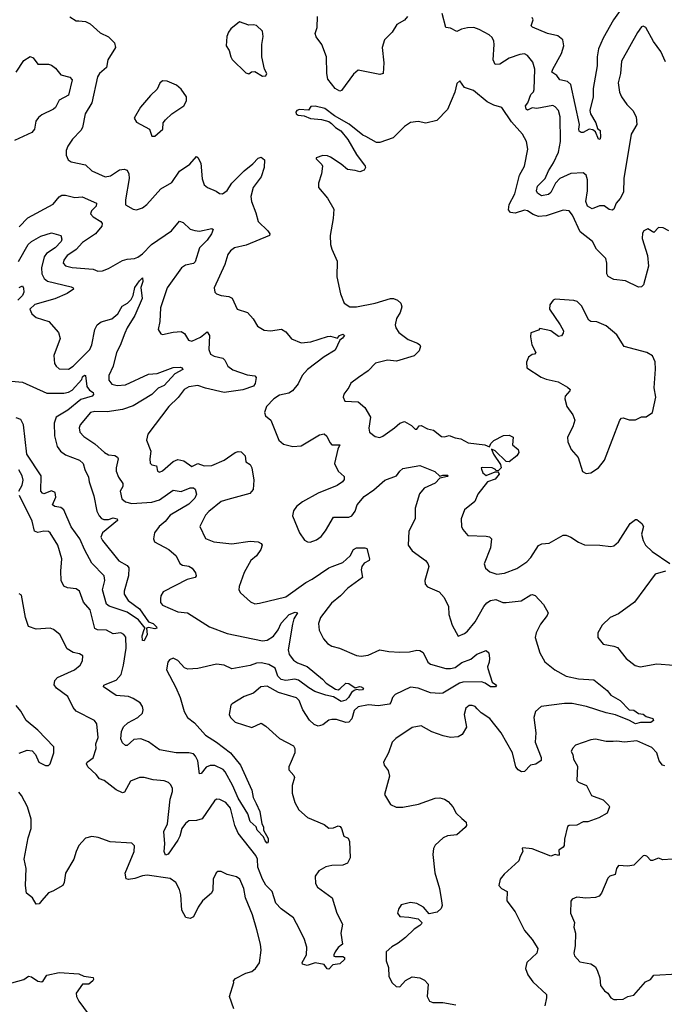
# Model space of a CAD drawing. Extents: x 1954683 to 2060285, y 904798 to 1016299.
# Tile 61 of 256: x 1980508 to 1984692, y 946684 to 953075. Entities that reach past the tile are written whole.
import ezdxf

# ---------------------------------------------------------------- set-up
doc = ezdxf.new("R2010")
doc.units = 0

msp = doc.modelspace()

# ---------------------------------------------------------------- linework, layer by layer
at = {"layer": '0CON10XD'}
for points in [[(1984700.7, 952800.7), (1984669.1, 952869.1), (1984623.4, 952933.4), (1984572.5, 953025), (1984555, 953033.3), (1984545, 953028.8), (1984517.9, 952992.1), (1984414.6, 952805.4), (1984408.2, 952725), (1984392.5, 952665), (1984402.5, 952605), (1984414.6, 952574.6), (1984449.4, 952525), (1984487.5, 952485), (1984510.8, 952445), (1984513.8, 952395), (1984477, 952333), (1984430.5, 952045), (1984427.3, 951955), (1984405.3, 951914.7), (1984379.2, 951885), (1984365.7, 951845), (1984355, 951838.1), (1984335, 951843.1), (1984302.7, 951867.3), (1984272.1, 951867.9), (1984225, 951847.9), (1984194.7, 951865), (1984182.6, 951895), (1984194.7, 951965), (1984193.3, 952035), (1984185, 952066), (1984165, 952080.6), (1984085, 952077.3), (1984015, 952044.7), (1983985.3, 952015), (1983956.5, 951953.5), (1983940.3, 951939.7), (1983895, 951931.8), (1983868.7, 951948.7), (1983862.1, 951965), (1983870, 951995), (1983919.7, 952045), (1983940, 952095), (1983972.3, 952145), (1984006, 952215), (1984017.6, 952285), (1984016.6, 952445), (1984005.8, 952485.8), (1983985, 952510), (1983968.2, 952518.2), (1983865, 952498.7), (1983835, 952502), (1983805, 952488.2), (1983795, 952494.5), (1983792.2, 952515), (1983807.3, 952535), (1983825, 952590), (1983842.9, 952607.1), (1983848.5, 952621.5), (1983851.5, 952755), (1983839.1, 952799.1), (1983805, 952842), (1983785, 952852.5), (1983755, 952850), (1983685, 952825.4), (1983625, 952786.7), (1983595, 952784.2), (1983581.8, 952815), (1983586.9, 952915), (1983585.7, 952935.7), (1983575, 952958.8), (1983555, 952976), (1983491.1, 953011.1), (1983455, 953024.4), (1983415, 953023.1), (1983375, 953013.1), (1983345, 952998.1), (1983305, 953020.6), (1983275, 953023.8), (1983250, 953115)], [(1984405.3, 953135), (1984361.6, 953075), (1984295.3, 952954.7), (1984266.2, 952885), (1984256.9, 952833.1), (1984256.5, 952775), (1984231.7, 952628.3), (1984231.5, 952575), (1984209.6, 952485), (1984213.1, 952465), (1984247.1, 952405), (1984259.2, 952369.2), (1984275.6, 952355), (1984277.8, 952312.2), (1984275, 952297.5), (1984265, 952300), (1984245, 952347.5), (1984229.5, 952359.5), (1984205, 952363.8), (1984165, 952342.7), (1984152.5, 952342.5), (1984140.8, 952350.8), (1984136.7, 952365), (1984141.9, 952395), (1984085, 952654), (1984065, 952673.1), (1984015, 952683.8), (1983995, 952712), (1983962.9, 952735), (1983968.5, 952755), (1984025.4, 952855), (1984040, 952905), (1984034.4, 952945), (1984000.9, 952970.9), (1983935, 952985.3), (1983837.3, 953027.3), (1983829.2, 953035), (1983840.9, 953075), (1983835, 953090)], [(1980833.6, 953093.6), (1980875, 953067.5), (1980891.7, 953068.3), (1980935, 953062.5), (1980965, 953047.5), (1981029.5, 952989.5), (1981085, 952963.8), (1981124.2, 952925), (1981130, 952895), (1981080.9, 952815), (1981071.1, 952765), (1981026.5, 952725), (1981012.7, 952705), (1980975.3, 952535), (1980933.8, 952465), (1980914.6, 952375.4), (1980904.2, 952355), (1980850.9, 952299.1), (1980820.8, 952255), (1980809.2, 952225), (1980808.8, 952195), (1980823.3, 952165), (1980842.3, 952152.3), (1980935, 952134), (1980975, 952093.1), (1981062.5, 952055), (1981097.4, 952062.6), (1981155, 952100), (1981185, 952105.4), (1981205, 952098.1), (1981217.3, 952075), (1981219.3, 952045), (1981194.6, 951905), (1981195, 951874), (1981244.4, 951844.4), (1981265, 951840), (1981305.5, 951854.5), (1981333.6, 951876.4), (1981425, 951977.1), (1981495, 952018.5), (1981545, 952091.1), (1981613, 952137), (1981655, 952186.2), (1981665, 952181.2), (1981683.7, 952143.7), (1981692.2, 952042.2), (1981705, 952003.8), (1981727.5, 951985), (1981782.7, 951962.7), (1981805, 951946.2), (1981825, 951944.2), (1981855, 951967.1), (1981885.6, 952015), (1981964.5, 952095), (1982020.4, 952139.6), (1982055, 952176.7), (1982075, 952182.5), (1982096.2, 952165), (1982094.4, 952115), (1982075.5, 952055), (1982024.5, 951985), (1982007.7, 951927.7), (1982012, 951895), (1982041.2, 951821.2), (1982055.7, 951765), (1982118.8, 951705), (1982132.5, 951685), (1982130, 951675), (1981978.1, 951611.9), (1981903.3, 951595), (1981876.2, 951575), (1981859.7, 951550.3), (1981838.6, 951485), (1981769.2, 951335), (1981775, 951306.7), (1981785.8, 951295.8), (1981815, 951284.3), (1981865, 951277.5), (1981887.4, 951267.4), (1981918.8, 951195), (1981986.7, 951175), (1982023.6, 951133.6), (1982052, 951085), (1982095, 951060), (1982135, 951055.6), (1982207, 951067), (1982235, 951049.2), (1982272.8, 951002.8), (1982335, 950977.9), (1982396.9, 950983.1), (1982505, 951018.9), (1982525, 951020), (1982571.7, 951008.3), (1982584.4, 951025.6), (1982605, 951033.8), (1982616.2, 951025), (1982602.7, 951007.3), (1982585.5, 950994.5), (1982555, 950930), (1982483.5, 950886.5), (1982375.5, 950805), (1982341.1, 950765), (1982315, 950710.8), (1982278.6, 950665), (1982255, 950650.6), (1982195, 950638.2), (1982157.5, 950615), (1982110, 950565), (1982096, 950525), (1982103.3, 950503.3), (1982138.6, 950475), (1982189.2, 950345), (1982219.3, 950319.3), (1982280, 950305), (1982335, 950308.5), (1982455, 950379.4), (1982485, 950385.7), (1982502.1, 950372.1), (1982520.6, 950330.6), (1982534.6, 950314.6), (1982585.5, 950315.5), (1982572.3, 950287.7), (1982552.5, 950195), (1982575, 950144), (1982615, 950108.8), (1982615, 950090), (1982603.8, 950075), (1982567.7, 950052.3), (1982445, 950001.1), (1982343.6, 949946.4), (1982303.8, 949915), (1982285, 949886.7), (1982278, 949855), (1982324.2, 949745), (1982357.3, 949697.3), (1982375.9, 949685.9), (1982393.9, 949683.9), (1982435, 949698), (1982465, 949721.2), (1982493.2, 949756.8), (1982545, 949846), (1982645, 949846), (1982663.8, 949855), (1982686, 949884), (1982699.4, 949925), (1982745, 949980), (1982806.8, 950023.2), (1982879.2, 950085), (1982955, 950114.2), (1982975.6, 950145), (1982995, 950160.9), (1983105, 950181.9), (1983202.2, 950142.2), (1983235, 950112.5), (1983255, 950117.5), (1983285, 950117.5), (1983290, 950115), (1983285, 950110), (1983235, 950100), (1983204.1, 950065.9), (1983134.4, 950035), (1983103, 949997), (1983075.3, 949905), (1983074.7, 949835), (1983033.3, 949755), (1983029.4, 949665), (1983055, 949628), (1983142.5, 949565), (1983157.1, 949545), (1983162.9, 949525), (1983137.5, 949435), (1983140.5, 949410.5), (1983154.1, 949394.1), (1983230.3, 949360.3), (1983264, 949325), (1983290.6, 949265), (1983294.1, 949214.1), (1983316, 949145), (1983355, 949072.5), (1983395, 949090), (1983415, 949106.7), (1983465, 949166.2), (1983520, 949265), (1983540.7, 949289.3), (1983565, 949304.6), (1983598.5, 949311.5), (1983645, 949291.9), (1983665, 949291.4), (1983763.3, 949303.3), (1983825, 949341.6), (1983835.3, 949344.7), (1983855, 949337.7), (1983908.7, 949278.7), (1983938, 949225), (1983932, 949208), (1983888.5, 949151.5), (1983860.6, 949095), (1983853.1, 949065), (1983883.5, 948965), (1983917.8, 948907.8), (1983982, 948855), (1984055, 948812.7), (1984135, 948795.5), (1984235, 948789.2), (1984321.5, 948721.5), (1984345, 948691.4), (1984406, 948655), (1984464.7, 948594.7), (1984495, 948592.1), (1984525, 948570.8), (1984555, 948566.9), (1984575, 948552.5), (1984618, 948538), (1984623.3, 948525), (1984605, 948512.2), (1984538, 948512), (1984504.7, 948504.7), (1984466.8, 948526.8), (1984375, 948563.2), (1984314.6, 948574.6), (1984186.7, 948616.7), (1984095, 948635.9), (1984045, 948635.9), (1983892.4, 948617.6), (1983855.7, 948585), (1983844.4, 948545), (1983857.9, 948445), (1983854.6, 948385), (1983892.7, 948285), (1983892.7, 948267.3), (1983858.5, 948241.5), (1983823.8, 948236.2), (1983785, 948195.6), (1983765, 948192.2), (1983744.6, 948204.6), (1983729.4, 948225), (1983708, 948315), (1983632.9, 948445), (1983559.8, 948539.8), (1983503.8, 948575), (1983478.3, 948601.7), (1983465, 948615.7), (1983445, 948624.3), (1983425, 948622.5), (1983405, 948606.2), (1983393.1, 948565), (1983408.3, 948481.7), (1983380.8, 948435), (1983355, 948420.6), (1983305, 948415.6), (1983256.4, 948426.4), (1983182.4, 948452.4), (1983115, 948490.8), (1983055, 948480), (1982950, 948410), (1982925.8, 948385), (1982901.9, 948315), (1982870, 948255), (1982873.8, 948235), (1982900.7, 948200.7), (1982909.4, 948165), (1982876, 948045), (1982915, 947980), (1982952.3, 947962.3), (1982995.8, 947964.2), (1983097, 947983), (1983205, 948020.8), (1983235, 948024.3), (1983265, 948015.7), (1983289.1, 947999.1), (1983318.6, 947965), (1983342, 947925), (1983379.1, 947889.1)], [(1982085, 952707.5), (1982105, 952710), (1982112.5, 952725), (1982096.2, 952755), (1982080, 952835), (1982079.2, 952915), (1982088.8, 952965), (1982085, 953000), (1982045, 953036.7), (1982025, 953042.5), (1981995, 953038.8), (1981935, 953060.8), (1981877.5, 953015), (1981863.3, 952995), (1981853.3, 952965), (1981847.5, 952905), (1981866.7, 952875), (1981877.5, 952835), (1981887, 952817), (1981975, 952730), (1981995, 952723.3), (1982013, 952737), (1982035, 952738.8), (1982085, 952707.5)], [(1983024.3, 953095.7), (1983005, 953071.2), (1982957, 953043), (1982926.7, 952995), (1982876.2, 952945), (1982861.2, 952895), (1982871.4, 952795), (1982866.7, 952725), (1982845, 952719.2), (1982705, 952747.1), (1982675, 952722), (1982596.7, 952615), (1982585, 952612), (1982555, 952628), (1982508.7, 952688.7), (1982501.8, 952725), (1982498.5, 952835), (1982469.5, 952915), (1982433.2, 952963.2), (1982425.6, 952985), (1982438.2, 953025), (1982441.5, 953095)], [(1980485, 952733.5), (1980535, 952811.2), (1980575, 952836.9), (1980595, 952827.5), (1980625, 952785.6), (1980695, 952786.2), (1980715, 952780.5), (1980741.1, 952761.1), (1980775, 952718), (1980833, 952703), (1980848.6, 952685), (1980825.4, 952584.6), (1980765, 952553.1), (1980739.4, 952505), (1980726.5, 952493.5), (1980652.4, 952457.6), (1980629.5, 952440.5), (1980613.1, 952416.9), (1980602.9, 952365), (1980586.3, 952343.7), (1980475, 952291.8)], [(1981385, 952320), (1981436.7, 952365), (1981440, 952405), (1981453.3, 952425), (1981495.9, 952464.1), (1981573, 952517), (1981591.7, 952548.3), (1981590, 952575), (1981556.7, 952625), (1981525, 952651.2), (1981465, 952676.7), (1981435, 952677.5), (1981417, 952663), (1981400, 952625), (1981356.1, 952583.9), (1981292.7, 952507.3), (1981250, 952435), (1981265, 952410), (1981350, 952365), (1981365, 952320), (1981385, 952320)], [(1984721.2, 951705), (1984685, 951724), (1984655, 951726.2), (1984625, 951693.8), (1984585, 951717.5), (1984560, 951705), (1984550.5, 951689.5), (1984548.8, 951655), (1984583.8, 951545), (1984590.8, 951475), (1984556.9, 951355), (1984545, 951341.4), (1984525, 951338.9), (1984439.6, 951379.6), (1984365, 951388.5), (1984328, 951408), (1984320, 951425), (1984320.4, 951495), (1984312.5, 951525), (1984251.9, 951585), (1984226.3, 951636.3), (1984147, 951697), (1984096.7, 951806.7), (1984075, 951834.2), (1984035, 951839.5), (1983925, 951802.7), (1983875, 951797.7), (1983840.2, 951810.2), (1983804.4, 951834.4), (1983785, 951838.5), (1983725, 951818.9), (1983695, 951823.1), (1983681.1, 951841.1), (1983686.2, 951875), (1983723.2, 951945), (1983753.3, 952065), (1983784.5, 952125), (1983805.7, 952235), (1983796.9, 952285), (1983772.2, 952332.2), (1983701.5, 952411.5), (1983638.8, 952505), (1983585, 952520.8), (1983542.1, 952542.1), (1983453.3, 952615), (1983395.9, 952635.9), (1983365, 952677.5), (1983345, 952660), (1983333.3, 952605), (1983285, 952492.5), (1983215, 952420), (1983145, 952403.8), (1983095, 952413.8), (1983045, 952408.8), (1983005, 952381.2), (1982932.5, 952307.5), (1982845, 952277.5), (1982825, 952278), (1982753.8, 952316.2), (1982734.7, 952324.7), (1982646.3, 952396.3), (1982551.1, 952451.1), (1982488.8, 952498.8), (1982425, 952513.8), (1982397.5, 952512.5), (1982381.7, 952488.3), (1982325, 952492), (1982307.5, 952485), (1982300, 952475), (1982302.5, 952465), (1982315, 952456.2), (1982355, 952451.2), (1982395, 952434.3), (1982466.4, 952426.4), (1982513.9, 952413.9), (1982532, 952402), (1982558.8, 952375), (1982592.9, 952352.9), (1982637.9, 952297.9), (1982695, 952200), (1982750, 952125), (1982753.3, 952115), (1982745, 952097.5), (1982715, 952086.7), (1982685, 952097.1), (1982635, 952102.9), (1982595, 952137.5), (1982525, 952183.8), (1982505, 952190.8), (1982475, 952193.8), (1982431.7, 952178.3), (1982431.7, 952171.7), (1982470, 952135), (1982472.5, 952125), (1982466.2, 952075), (1982446.7, 952015), (1982447.5, 951985), (1982505, 951917.5), (1982546.7, 951845), (1982543.8, 951785), (1982522.5, 951675), (1982526.2, 951615), (1982533.3, 951585), (1982568.3, 951508.3), (1982566.2, 951405), (1982590, 951295), (1982614.5, 951234.5), (1982651.9, 951211.9), (1982695, 951210.5), (1982815, 951234.5), (1982915, 951265.5), (1982935.5, 951265.5), (1982961.2, 951255), (1982982.9, 951235), (1982987.9, 951212.1), (1982978.6, 951175), (1982954.2, 951135), (1982946.2, 951095), (1982948.8, 951075), (1982970, 951045), (1983028.6, 950998.6), (1983090, 950975), (1983106.2, 950965), (1983110, 950955), (1983100, 950925), (1983067.9, 950892.1), (1982955, 950857.8), (1982895, 950864.4), (1982817.5, 950845), (1982770, 950795), (1982708.3, 950751.7), (1982656.7, 950715), (1982645, 950687.5), (1982611.2, 950645), (1982606.7, 950625), (1982619.3, 950599.3), (1982705, 950593.8), (1982747.9, 950557.9), (1982784.2, 950495), (1982774.2, 950424.2), (1982778.3, 950398.3), (1982815, 950368.8), (1982845, 950364), (1982865, 950370.8), (1982942, 950425), (1982975, 950456), (1983005, 950466.7), (1983050.8, 950440.8), (1983075, 950417.5), (1983085, 950417.5), (1983101.7, 950438.3), (1983115, 950441.2), (1983155, 950420), (1983195, 950410), (1983245, 950368.5), (1983265, 950367.7), (1983295, 950376.8), (1983335, 950361.1), (1983372.5, 950355), (1983418.8, 950328.8), (1983526.3, 950316.3), (1983557, 950303), (1983565.7, 950325), (1983585, 950342.5), (1983648.8, 950375), (1983685, 950379.1), (1983711.2, 950365), (1983706.7, 950315), (1983744, 950285), (1983748.6, 950265), (1983736, 950245), (1983685, 950204.4), (1983665, 950206.2)], [(1980505, 951730), (1980560.8, 951789.2), (1980725, 951878.5), (1980763.9, 951925), (1980781.9, 951935), (1980805, 951936), (1980865, 951921.3), (1980913.3, 951925), (1981005.7, 951885), (1981003.3, 951865), (1980974.4, 951835), (1980968.1, 951815), (1980985.3, 951795.3), (1981035, 951764.4), (1981043.1, 951753.1), (1981041.5, 951735), (1981000, 951685), (1980915, 951629.5), (1980875, 951582.9), (1980839.6, 951560.4), (1980815.6, 951545), (1980793.3, 951515), (1980790, 951495), (1980805, 951477.5), (1980847.4, 951467.4), (1980985, 951455.5), (1981015, 951442.9), (1981045, 951444.2), (1981085, 951460), (1981175, 951511.4), (1981205, 951520.8), (1981252.5, 951525), (1981275, 951534.4), (1981305, 951555.6), (1981363.2, 951616.8), (1981493.1, 951705), (1981545, 951766.7), (1981569.7, 951759.7), (1981615.5, 951715.5), (1981644.1, 951705.9), (1981675, 951702.9), (1981755, 951720), (1981763.6, 951713.6), (1981753.1, 951685), (1981724.2, 951645), (1981675.3, 951595), (1981647.1, 951502.9), (1981635, 951491.5), (1981585, 951481.3), (1981557.5, 951465), (1981466.2, 951333.8), (1981421.8, 951205), (1981417.8, 951115), (1981407.1, 951065), (1981423.3, 951035), (1981435, 951032), (1981505, 951046.7), (1981555, 951050), (1981577.4, 951037.4), (1981604.4, 950994.4), (1981625, 950989.4), (1981681.4, 951015), (1981725, 951048.6), (1981740, 951025), (1981734.6, 950935), (1981747.1, 950905), (1981770.5, 950890.5), (1981827.5, 950877.5), (1981840, 950865), (1981858, 950825), (1981891.7, 950801.7), (1981985, 950769.2), (1982033.3, 950763.3), (1982042.1, 950752.1), (1982037, 950713), (1982025, 950695.8), (1981956.9, 950673.1), (1981835, 950655.3), (1981713.5, 950683.5), (1981665, 950700.8), (1981605, 950692.9), (1981575.3, 950674.7), (1981536.5, 950623.5), (1981475.9, 950564.1), (1981340, 950385), (1981330.8, 950345), (1981359.5, 950275), (1981352.2, 950225), (1981355.6, 950195.6), (1981365, 950185.8), (1981395, 950178), (1981402.5, 950145), (1981415, 950138), (1981435, 950145.8), (1981505, 950206.5), (1981535, 950220), (1981572.3, 950212.3), (1981624.6, 950174.6), (1981665, 950194.5), (1981705, 950179.6), (1981755, 950181.2), (1981835, 950216.5), (1981906.2, 950265), (1981925, 950273.1), (1981945, 950270.8), (1981972.5, 950245), (1981975.7, 950205), (1982005, 950186.7), (1982015.6, 950165.6), (1982027.6, 950085), (1982022.4, 950025), (1982000.8, 949999.2), (1981858.8, 949961.2), (1981815, 949946.7), (1981735, 949883.1), (1981715, 949859.2), (1981676.7, 949785), (1981715, 949706.9), (1981767.5, 949685), (1981885, 949673.5), (1982005, 949690), (1982055, 949685.6), (1982076, 949675), (1982082, 949665), (1982072.9, 949635), (1982045.3, 949594.7), (1982007.5, 949565), (1981965, 949486.7), (1981932.5, 949395), (1981930.8, 949375), (1981940.8, 949355), (1982005.6, 949295.6), (1982035, 949284), (1982065, 949287.1), (1982235, 949328), (1982365, 949422.7), (1982407.2, 949442.8), (1982515, 949517.8), (1982536.7, 949525), (1982605, 949551.8), (1982652.7, 949595), (1982674.7, 949635.3), (1982695, 949646.5), (1982747.5, 949647.5), (1982762.4, 949642.4), (1982779.1, 949575), (1982775.4, 949564.6), (1982745, 949546.2), (1982728.7, 949525), (1982725.4, 949505), (1982734.2, 949455), (1982638.1, 949385), (1982590, 949335), (1982531.8, 949288.2), (1982460, 949195), (1982447.3, 949155), (1982452.2, 949112.2), (1982480, 949055), (1982505, 949026), (1982535, 949008), (1982584.4, 948994.4), (1982695, 948948.6), (1982725, 948943.1), (1982770.9, 948949.1), (1982845, 948984.2), (1982905, 948973.3), (1982975, 948970.5), (1983038.7, 948971.3), (1983085, 948982.9), (1983105, 948981.1), (1983126.3, 948966.3), (1983157.7, 948905), (1983175, 948892.2), (1983275, 948862.7), (1983305, 948862.4), (1983335, 948869.7), (1983378.3, 948901.7), (1983435.9, 948924.1), (1983475, 948956.4), (1983535, 948980), (1983552.5, 948965), (1983557.3, 948927.3), (1983555.8, 948905), (1983544, 948875), (1983546.1, 948863.9), (1983575.6, 948775), (1983603.3, 948755), (1983597.5, 948745), (1983565, 948743.5), (1983529.3, 948769.2), (1983505, 948776.5), (1983385, 948775.4), (1983362.4, 948767.6), (1983255, 948703.8), (1983235, 948700.4), (1983175, 948706.3), (1983095, 948735.9), (1983045, 948742.3), (1982945, 948694.4), (1982928.5, 948675), (1982917.7, 948642.3), (1982908, 948632), (1982835, 948620.3), (1982771.8, 948628.2), (1982705.3, 948614.7), (1982679.9, 948590.1), (1982663.6, 948536.4), (1982645.3, 948514.7), (1982625, 948513.8), (1982565, 948531.9), (1982535, 948532.9), (1982515, 948527.5), (1982475, 948496.9), (1982445, 948490), (1982420.4, 948500.4), (1982388.3, 948528.3), (1982345, 948594.3), (1982322.9, 948655), (1982305, 948672.9), (1982188, 948708), (1982115, 948748.9), (1982073.3, 948745), (1982025, 948703.8), (1981965, 948681.2), (1981886.7, 948635), (1981878.8, 948625), (1981868, 948565), (1981876.2, 948545), (1981905.9, 948515.9), (1982015, 948480), (1982075, 948508.8), (1982105, 948490), (1982195, 948408.8), (1982285, 948362), (1982294.2, 948345), (1982293.1, 948315), (1982269.3, 948260.7), (1982254.2, 948225), (1982254, 948205), (1982287.9, 948167.9), (1982290.8, 948155), (1982275.6, 948105), (1982275.6, 948055), (1982293, 947993), (1982320.8, 947945), (1982376.8, 947896.8), (1982485, 947850), (1982515, 947827.5), (1982545, 947830), (1982575, 947842.5), (1982587.6, 947837.6), (1982597.5, 947825), (1982611.2, 947775), (1982641.2, 947761.2), (1982649.6, 947739.6), (1982652.4, 947635), (1982635, 947598.9), (1982605, 947586.6), (1982535, 947584.5), (1982495.8, 947575.8), (1982450.6, 947549.4), (1982426.7, 947515), (1982428.3, 947468.3), (1982440.8, 947445), (1982535.6, 947375.6), (1982567.5, 947275), (1982604, 947204), (1982592.2, 947145), (1982603.6, 947075), (1982575, 947052.5), (1982555.6, 947025), (1982546.2, 947005), (1982547, 946997), (1982555, 946994.4), (1982605, 946994.3), (1982617.4, 946987.4), (1982615.6, 946975), (1982585, 946946.6), (1982540.6, 946939.4), (1982515, 946912.3), (1982502.8, 946912.8), (1982485, 946941.1), (1982425, 946952), (1982375, 946935.8), (1982343.2, 946943.2), (1982341.9, 946955), (1982369.4, 947005), (1982371.2, 947055), (1982357, 947105), (1982325, 947171.5), (1982284.5, 947245), (1982205, 947302.7), (1982171, 947341), (1982146.8, 947415), (1982106.2, 947456.2), (1982083.3, 947495), (1982053.6, 947573.6), (1982050.5, 947625), (1982040.5, 947650.5), (1981925.4, 947795), (1981904.7, 947844.7), (1981876.8, 947956.8), (1981845, 947994.3), (1981808, 948012), (1981785, 948014.2), (1981772, 948005), (1981692.2, 947887.8), (1981655, 947875.8), (1981605, 947874.4), (1981585, 947857.8), (1981560, 947825), (1981548.4, 947775), (1981535, 947748.6), (1981471.3, 947658.7), (1981455, 947650.8), (1981444.7, 947674.7), (1981449.2, 947725), (1981444.2, 947805), (1981466.9, 947855), (1981485.3, 948015), (1981500.5, 948065), (1981500, 948085), (1981489.1, 948109.1), (1981473.2, 948123.2), (1981445, 948134.3), (1981375, 948140.6), (1981315, 948155.6), (1981285, 948155.6), (1981226.9, 948133.1), (1981188.3, 948061.7), (1981174.4, 948055.6), (1981135, 948076.8), (1981056.4, 948136.4), (1981025, 948148.1), (1981005, 948175.6), (1980950.6, 948225), (1980941.2, 948245), (1980944.7, 948255.3), (1980985.8, 948284.2), (1981004.4, 948345), (1981003.1, 948375), (1981016.9, 948415), (1981008, 948505), (1980993.3, 948525), (1980875, 948586.9), (1980855, 948610.8), (1980820.9, 948680.9), (1980746.2, 948735), (1980732.3, 948757.7), (1980736, 948785), (1980753.8, 948805), (1980864.4, 948855.6), (1980900, 948885), (1980916.4, 948913.6), (1980916.7, 948945), (1980895, 948958.8), (1980855, 948967.5), (1980815, 948990.8), (1980769.2, 949085), (1980727.5, 949117.5), (1980705, 949125.7), (1980615, 949118.6), (1980565, 949136.7), (1980546.5, 949195), (1980518.6, 949338.6), (1980505, 949347.5)], [(1980500.7, 951505), (1980563.4, 951616.6), (1980585, 951636.3), (1980645, 951669.5), (1980715, 951692.5), (1980774.1, 951674.1), (1980780.3, 951650.3), (1980776.5, 951635), (1980738.2, 951595), (1980682.1, 951557.9), (1980665.8, 951535), (1980648.7, 951465), (1980651.3, 951425), (1980666.1, 951396.1), (1980688.7, 951378.7), (1980840.9, 951340.9), (1980855.6, 951335), (1980857.8, 951325), (1980815, 951298.2), (1980735, 951264.2), (1980605, 951227.3), (1980574.2, 951195), (1980586.7, 951166.7), (1980615, 951142.5), (1980698, 951115), (1980759.2, 951045), (1980770, 951005), (1980729.2, 950895), (1980734.3, 950844.3), (1980744, 950825), (1980765, 950808), (1980825, 950807.1), (1980855.6, 950825), (1980962.5, 950935), (1980975, 950964), (1980995.7, 951065), (1981010.9, 951095), (1981036.6, 951113.4), (1981105, 951134.1), (1981144, 951165), (1981173.8, 951216.2), (1981208.5, 951235), (1981230.5, 951259.5), (1981244.4, 951285.6), (1981255, 951335.7), (1981285, 951380.8), (1981305, 951398.8), (1981307.3, 951375), (1981294.3, 951335.7), (1981303.3, 951265), (1981255.8, 951155), (1981205.3, 951075), (1981190.1, 951039.9), (1981160, 950960), (1981135.3, 950915), (1981114.8, 950825), (1981087.3, 950765), (1981087.3, 950735), (1981105, 950710), (1981139.6, 950700.4), (1981195, 950704), (1981345, 950774.5), (1981400.8, 950779.2), (1981505, 950817.9), (1981550.2, 950820.2), (1981562.5, 950815), (1981567.5, 950805), (1981515, 950776.4), (1981445, 950700.7), (1981407.4, 950682.6), (1981365, 950642.9), (1981245, 950569.6), (1981175.2, 950544.8), (1981075, 950530.2), (1980995, 950532), (1980967.5, 950525), (1980900.6, 950445), (1980892.9, 950425), (1980898.2, 950398.2), (1980925, 950368.6), (1980995, 950322.5), (1981057.8, 950265), (1981085, 950251.3), (1981125, 950246), (1981141.9, 950235), (1981146.5, 950225), (1981133.1, 950166.9), (1981133.8, 950145), (1981148.9, 950105), (1981177.7, 950065), (1981176.6, 950045), (1981160.4, 950015), (1981171.4, 949965), (1981195, 949944.4), (1981235.4, 949934.6), (1981365, 949942.2), (1981415, 949958.5), (1981505, 950022.1), (1981555, 950012), (1981615, 950035.8), (1981635, 950035.3), (1981647.4, 950027.4), (1981656.6, 949995), (1981645, 949968.2), (1981605, 949930.4), (1981485, 949858.8), (1981451.3, 949818.7), (1981412.2, 949785), (1981383.1, 949745), (1981376, 949705), (1981383.8, 949685), (1981476, 949636), (1981522.9, 949595), (1981546.7, 949545), (1981565, 949534), (1981605, 949528), (1981628, 949515), (1981649.4, 949485), (1981654.2, 949465), (1981646.1, 949453.9), (1981595, 949442.1), (1981439.1, 949360.9), (1981424.5, 949335), (1981420.9, 949315), (1981422.7, 949292.7), (1981435, 949274.4), (1981535, 949231.5), (1981596.2, 949225), (1981740, 949135), (1981855, 949089.6), (1982085, 949044.1), (1982115, 949047.9), (1982155, 949072.7), (1982185.3, 949115), (1982205, 949158.5), (1982256.7, 949215), (1982295, 949230), (1982311.4, 949225), (1982286.5, 949185), (1982279.1, 949150.9), (1982251.5, 948985), (1982258.2, 948955), (1982285, 948917.5), (1982310.2, 948900.2), (1982375, 948877.1), (1982473.8, 948795), (1982497.7, 948767.7), (1982558.3, 948728.3), (1982575, 948725.7), (1982585, 948731.1), (1982625, 948768.5), (1982645.3, 948765.3), (1982685, 948737.1), (1982713.7, 948746.3), (1982725, 948744.2), (1982740, 948735), (1982733.3, 948725), (1982715, 948721.8), (1982695, 948727.5), (1982678.6, 948721.4), (1982661.7, 948708.3), (1982642.8, 948675), (1982625, 948656.9), (1982595, 948649.2), (1982545, 948680.5), (1982495, 948690), (1982424.7, 948714.7), (1982385, 948737.1), (1982318.5, 948788.5), (1982293.6, 948793.6), (1982235, 948786), (1982205, 948793.1), (1982184.5, 948814.5), (1982166.2, 948866.2), (1982125, 948890), (1982075, 948900.8), (1982045, 948897.6), (1982005, 948883.8)], [(1980505, 951337.3), (1980525, 951347.5), (1980533.1, 951333.1), (1980535.6, 951305.6), (1980526.6, 951285), (1980496.7, 951255)], [(1984185, 950130), (1984215, 950134.2), (1984265, 950166.2), (1984304.2, 950215), (1984403.8, 950475), (1984415, 950487.5), (1984425, 950490), (1984465, 950476.7), (1984505, 950476.7), (1984545, 950496.7), (1984575, 950497.5), (1984615.7, 950524.3), (1984637.5, 950625), (1984626.1, 950686.1), (1984636.1, 950806.1), (1984633.3, 950855), (1984615, 950892.5), (1984580, 950915), (1984432.7, 950952.7), (1984385, 951030), (1984315, 951088.8), (1984255, 951113.8), (1984215, 951116.7), (1984203.6, 951123.6), (1984155, 951217.5), (1984126.1, 951246.1), (1984105, 951253.3), (1983985, 951260), (1983970, 951255), (1983950, 951225), (1983947.5, 951195), (1984016.2, 951095), (1984037.5, 951055), (1984035, 951040), (1984025, 951022.5), (1984005, 951018.8), (1983955.9, 951055.9), (1983885, 951070), (1983875, 951060), (1983827, 951043), (1983823, 951017), (1983832, 950965), (1983857.5, 950915), (1983850, 950905), (1983835, 950902.5), (1983810, 950885), (1983798.3, 950851.7), (1983800, 950815), (1983894.1, 950754.1), (1983925, 950741.2), (1984003.6, 950723.6), (1984065, 950690), (1984081.2, 950675), (1984080, 950665), (1984048.8, 950631.2), (1984046, 950615), (1984058.8, 950565), (1984099.7, 950509.7), (1984112, 950475), (1984097.9, 950432.1), (1984064.2, 950365.8), (1984065.8, 950335), (1984088.8, 950285), (1984133.9, 950233.9), (1984161.7, 950141.7), (1984185, 950130)], [(1980455, 950728.2), (1980525, 950721.1), (1980685, 950650), (1980795, 950650.2), (1980825, 950656.8), (1980849.1, 950670.9), (1980910.5, 950739.5), (1980915, 950756.2), (1980927.9, 950767.9), (1980936, 950765), (1980944, 950695), (1980961, 950671), (1980984.3, 950655), (1980987.5, 950642.5), (1980977.9, 950632.1), (1980905, 950608.8), (1980819.4, 950540.6), (1980745, 950495.5), (1980731.8, 950455), (1980734.7, 950374.7), (1980751.8, 950305), (1980772.5, 950275), (1980805, 950250), (1980895.8, 950215), (1980920.5, 950195), (1980931.1, 950155), (1980955.5, 950105), (1980959.4, 950075), (1980990, 949985), (1981008.5, 949885), (1981023.4, 949853.4), (1981037.8, 949837.8), (1981055, 949831.1), (1981085, 949831.2), (1981115, 949840.5), (1981140, 949835), (1981142, 949825), (1981044.5, 949745), (1981034.4, 949715), (1981045, 949694.3), (1981151.3, 949561.3), (1981205, 949531.4), (1981216.7, 949516.7), (1981213.5, 949465), (1981186, 949365), (1981186.7, 949346.7), (1981212, 949305), (1981285, 949250.9), (1981345, 949165.6), (1981374, 949155), (1981395.8, 949135), (1981398, 949125), (1981385, 949120), (1981345, 949130), (1981330, 949125), (1981334.3, 949085), (1981315, 949042), (1981304.7, 949044.7), (1981302.9, 949075), (1981315, 949117.5), (1981322.5, 949125), (1981279.9, 949179.9), (1981205, 949230), (1981088.1, 949268.1), (1981071.1, 949281.1), (1981045.8, 949375), (1981060.8, 949435), (1981056.9, 949465), (1980975, 949547.1), (1980931.1, 949631.1), (1980897.1, 949705), (1980842.1, 949782.1), (1980795, 949893.1), (1980775, 949909.6), (1980735, 949915.5), (1980720.5, 949925), (1980742, 949975), (1980737.1, 950005), (1980715, 950017.3), (1980665, 949998.1), (1980655, 950000.8), (1980645, 950013.8), (1980646.2, 950115), (1980553.9, 950253.9), (1980532.2, 950445), (1980515, 950480.4), (1980485, 950490.5)], [(1983665, 950206.2), (1983595, 950276.2), (1983571.7, 950288.3), (1983584, 950255), (1983628.3, 950188.3), (1983634, 950165), (1983615, 950146.7), (1983598.3, 950148.3), (1983596.7, 950155), (1983575, 950167.1), (1983511.7, 950168.3), (1983504.1, 950165.9), (1983505, 950157.5), (1983515, 950134), (1983535, 950116.7), (1983595, 950140), (1983615, 950140), (1983621.2, 950125), (1983595, 950092.5), (1983544.1, 950075.9), (1983482.2, 949995), (1983461.5, 949948.5), (1983395.7, 949894.3), (1983374.2, 949835), (1983376, 949785), (1983384, 949765), (1983416.4, 949726.4), (1983535, 949722), (1983557.7, 949717.7), (1983570, 949705), (1983564.2, 949645.8), (1983523.9, 949543.9), (1983531.2, 949515), (1983560.7, 949490.7), (1983605, 949476.7), (1983655, 949482.2), (1983735, 949512.9), (1983800, 949555), (1983826, 949584), (1983875, 949662), (1983898.3, 949671.7), (1983945, 949677.1), (1984035, 949728.6), (1984055, 949728.6), (1984086.7, 949715), (1984135, 949682.9), (1984175, 949665.7), (1984275, 949663.5), (1984345, 949654.5), (1984365, 949658.9), (1984395, 949685.8), (1984471.2, 949805), (1984505, 949830), (1984515, 949830), (1984546.2, 949805), (1984556.7, 949785), (1984544.3, 949735), (1984555, 949693.3), (1984570, 949665), (1984613.4, 949623.4), (1984728.8, 949545)], [(1980503.2, 950015), (1980524.3, 950054.3), (1980529.6, 950085), (1980524.6, 950115), (1980502.7, 950152.7)], [(1982005, 948883.8), (1981885, 948861.8), (1981835, 948884.6), (1981785, 948890.8), (1981665, 948862.9), (1981600, 948860), (1981577.3, 948867.3), (1981535, 948916), (1981505, 948930), (1981480.9, 948919.1), (1981470, 948905), (1981460.8, 948855), (1981520.8, 948740.8), (1981549.6, 948675), (1981576.2, 948585), (1981597.5, 948545), (1981641.7, 948511.7), (1981715, 948429.7), (1981785.2, 948385.2), (1981875.4, 948315.4), (1981941.4, 948235), (1982014.2, 948074.2), (1982022.5, 948025), (1982043.8, 947986.2), (1982065.8, 947935), (1982080, 947855), (1982090.8, 947835), (1982090, 947815), (1982119.8, 947759.8), (1982121.7, 947738.3), (1982115, 947730), (1982100.6, 947745), (1982090.6, 947770.6), (1982048.8, 947815), (1982042.5, 947835), (1982005, 947871.2), (1981989.5, 947919.5), (1981925, 948022.2), (1981891.1, 948101.1), (1981842.2, 948192.2), (1981828.1, 948208.1), (1981775, 948234), (1981745.3, 948234.7), (1981718.1, 948221.9), (1981685, 948181.4), (1981675, 948178.8), (1981663.2, 948265), (1981650, 948295), (1981635, 948308.7), (1981605, 948315.3), (1981522.5, 948315), (1981415, 948334.5), (1981345, 948388.2), (1981295, 948406.2), (1981248.5, 948401.5), (1981205, 948364), (1981195, 948363.8), (1981175, 948382), (1981163.6, 948406.4), (1981169.6, 948455), (1981182.2, 948485), (1981210.2, 948509.8), (1981274.5, 948545), (1981305, 948574.5), (1981309.7, 948595), (1981305, 948617.1), (1981290.1, 948640.1), (1981245, 948669.6), (1981215, 948680.8), (1981135, 948688.4), (1981051.4, 948745), (1981054.2, 948755), (1981072.5, 948765), (1981135, 948788), (1981165.9, 948825), (1981182.4, 948885), (1981199.1, 948995), (1981196.9, 949066.9), (1981184.6, 949084.6), (1981165, 949094.4), (1981115, 949089.2), (1981071.8, 949111.8), (1981013.8, 949113.8), (1980995, 949122.5), (1980965, 949243.8), (1980922.2, 949295), (1980895.8, 949365), (1980875, 949380), (1980817.3, 949387.3), (1980795, 949397.5), (1980776.4, 949435), (1980775.4, 949495), (1980781.9, 949575), (1980755.6, 949665), (1980705.7, 949745), (1980695, 949752.5), (1980665, 949755.7), (1980625, 949745.8), (1980604.2, 949755), (1980588.9, 949818.9), (1980505.9, 949985.9)], [(1984700, 949495), (1984633.8, 949475), (1984498.1, 949295), (1984395, 949218.6), (1984341.2, 949195), (1984288, 949145), (1984261.2, 949095), (1984262, 949065), (1984295, 949020.8), (1984365, 949009.2), (1984389.3, 948999.3), (1984445, 948927.5), (1984502.6, 948882.6), (1984535, 948873.3), (1984645, 948893.5), (1984755, 948885.5)], [(1980505, 948313.8), (1980557, 948333), (1980588.8, 948328.8), (1980610, 948305), (1980631.2, 948255), (1980675, 948234.2), (1980695, 948234), (1980705.6, 948244.4), (1980730, 948315), (1980729.2, 948355), (1980625, 948462.5), (1980548.8, 948525), (1980515, 948586), (1980483.8, 948623.8)], [(1984695, 948232), (1984680, 948235), (1984660, 948265), (1984643.1, 948315), (1984611.4, 948351.4), (1984515, 948393.2), (1984435, 948384.5), (1984385, 948392.2), (1984360.2, 948389.8), (1984315, 948390.5), (1984245.6, 948404.4), (1984215, 948401.4), (1984115, 948365.7), (1984095.8, 948345), (1984088.8, 948325), (1984098.8, 948305), (1984103.1, 948275), (1984129.7, 948229.7), (1984125, 948136.7), (1984135, 948126.2), (1984186.7, 948105), (1984219.7, 948039.7), (1984295, 948010.8), (1984332.5, 947975), (1984337.5, 947965), (1984322.5, 947925), (1984267.5, 947895), (1984195, 947867.5), (1984165, 947867.5), (1984125, 947847.5), (1984075, 947843.3), (1984065, 947837.5), (1984043.8, 947755), (1984042, 947715), (1984035, 947703.3), (1984006.7, 947685), (1984010, 947655), (1984005, 947650), (1983985, 947656.2), (1983955, 947646.2), (1983835, 947692.9), (1983775, 947700), (1983770, 947695), (1983773.3, 947675), (1983756.1, 947643.9), (1983748.8, 947615), (1983652.4, 947527.6), (1983626.2, 947495), (1983618.8, 947455), (1983635.8, 947435.8), (1983672, 947415), (1983671.2, 947355), (1983725, 947283.3), (1983785, 947163.3), (1983834.3, 947104.3), (1983872.5, 947045), (1983865, 947016.2), (1983800, 946955), (1983791.2, 946915), (1983807.1, 946875), (1983839.8, 946829.8), (1983927, 946747), (1983928, 946725), (1983915.9, 946674.1)], [(1981897.1, 946655), (1981869.2, 946735), (1981897.5, 946825), (1981896, 946835), (1981908.9, 946851.1), (1981975, 946885.4), (1982015, 946897.5), (1982039.2, 946915), (1982063.6, 946953.6), (1982076, 947035), (1982072, 947075), (1982047.8, 947167.8), (1982018.1, 947265), (1981973.3, 947375), (1981962.5, 947435), (1981937.1, 947495), (1981915, 947510.8), (1981855, 947526), (1981815, 947546), (1981793.9, 947546.1), (1981782.7, 947537.3), (1981763, 947497), (1981760.8, 947425), (1981754, 947405), (1981693.9, 947356.1), (1981665.5, 947315), (1981635, 947252), (1981615, 947240), (1981586.8, 947246.8), (1981560, 947295), (1981553.6, 947395), (1981545, 947428.8), (1981520.8, 947475), (1981485, 947499.5), (1981335, 947522.9), (1981305, 947518.4), (1981255, 947499.6), (1981215, 947494.2), (1981198.8, 947498.8), (1981193.1, 947535), (1981250.8, 947675), (1981253.3, 947713.3), (1981235, 947730), (1981095, 947738.9), (1981016.3, 947766.3), (1980975, 947772.2), (1980935, 947763.1), (1980892.5, 947715), (1980873.6, 947676.4), (1980858.5, 947625), (1980804.2, 947535), (1980797.1, 947475), (1980788, 947455), (1980722.7, 947417.3), (1980695, 947408), (1980652.2, 947357.8), (1980635, 947336.2), (1980615, 947334), (1980590, 947375), (1980551.2, 947405), (1980546.2, 947455), (1980548.8, 947565), (1980537.5, 947625), (1980563.3, 947765), (1980582.2, 947825), (1980582.2, 947885), (1980558.6, 947965), (1980519.7, 948039.7), (1980501.3, 948061.3)], [(1983379.1, 947889.1), (1983406, 947865), (1983408.8, 947845), (1983399.7, 947830.3), (1983345.5, 947784.5), (1983285, 947777.1), (1983256.7, 947765), (1983205, 947716.7), (1983194, 947695), (1983190, 947655), (1983202.9, 947537.1), (1983232.5, 947435), (1983247.1, 947355), (1983250.8, 947325), (1983242.9, 947305), (1983218.5, 947281.5), (1983165, 947270), (1983128.8, 947315), (1983085, 947338.5), (1983045, 947344.4), (1982985, 947330), (1982967.9, 947302.1), (1982960.6, 947275), (1982975, 947252.5), (1983035, 947250), (1983095, 947238.8), (1983117.5, 947215), (1983116.7, 947205), (1983106.2, 947195), (1983068.8, 947171.2), (1983012.4, 947117.6), (1982965, 947080), (1982922.8, 947057.2), (1982886, 947025), (1982886.5, 946965), (1982902.6, 946922.6), (1982903.7, 946863.7), (1982925, 946823.3), (1982951.7, 946798.3), (1982975, 946796.2), (1983011.5, 946838.5), (1983055, 946862.2), (1983105, 946855.8), (1983135, 946840), (1983160, 946815), (1983154, 946735), (1983168.8, 946705), (1983190, 946695), (1983255, 946695.6), (1983339.3, 946679.3)], [(1984745, 947626.7), (1984682.3, 947622.3), (1984655, 947632.5), (1984615, 947616.2), (1984605, 947618), (1984580, 947645), (1984565, 947650), (1984555, 947647.5), (1984495, 947586.2), (1984455, 947580.8), (1984395, 947583.8), (1984382, 947565), (1984374.3, 947525.7), (1984338.8, 947515), (1984325, 947502), (1984284.3, 947405.7), (1984268.8, 947385), (1984245, 947377.1), (1984183.2, 947373.2), (1984125, 947378.8), (1984095, 947366.7), (1984086.1, 947353.9), (1984083.8, 947275), (1984108.8, 947215), (1984106, 947185), (1984115.8, 947145), (1984113.4, 947063.4), (1984105.6, 947015), (1984109.3, 946999.3), (1984145, 946960), (1984215, 946947.1), (1984245, 946926), (1984259.7, 946899.7), (1984272.9, 946855), (1984278, 946805), (1984305, 946770), (1984325.9, 946755.9), (1984346.1, 946726.1), (1984364.2, 946714.2), (1984385, 946714.2)], [(1980457.6, 946822.4), (1980535.6, 946844.4), (1980565, 946865.8), (1980585, 946862.9), (1980625, 946833.8), (1980650.6, 946829.4), (1980661.2, 946835), (1980685, 946873.8), (1980765, 946889.2), (1980890.8, 946880.8), (1980925, 946866.7), (1980985, 946856.7), (1980986.7, 946845), (1980983.3, 946835), (1980957.5, 946815), (1980916.2, 946813.8), (1980874, 946755), (1980876.2, 946735), (1980891.2, 946705), (1980952.1, 946622.1)], [(1984385, 946714.2), (1984425, 946718), (1984455.9, 946734.1), (1984495, 946744), (1984570.5, 946829.5), (1984602.5, 946845), (1984625, 946873.8), (1984778.3, 946881.7)]]:
    msp.add_lwpolyline(points, dxfattribs=at)

doc.saveas('drawing.dxf')
